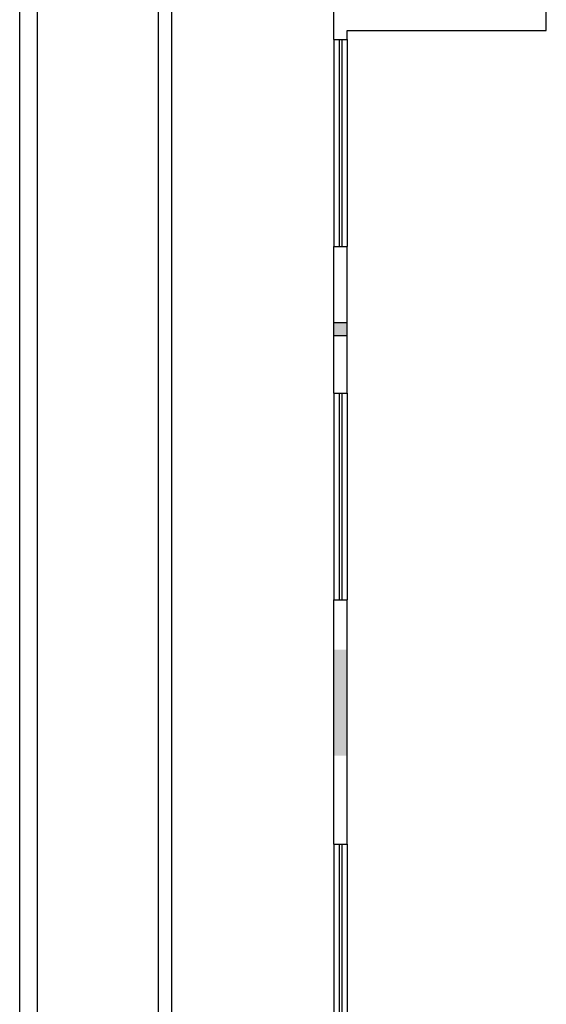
# Model space of a CAD drawing. Extents: x -21.9 to 51.8, y -25 to 17.
# Tile 33 of 53: x -3.5 to 2.5, y -6 to 5.1. Entities that reach past the tile are written whole.
import ezdxf

# ---------------------------------------------------------------- set-up
doc = ezdxf.new("R2010")
doc.units = 0
doc.header["$MEASUREMENT"] = 0
doc.layers.add('PAREDES', color=8, linetype='Continuous')

# ---------------------------------------------------------------- blocks, each defined once
blk = doc.blocks.new('ENTORNO')
at = {"layer": 'PAREDES'}
for points in [[(93.359, -9.509), (93.509, -9.509), (93.509, -9.359), (93.359, -9.359)], [(93.509, -13.059), (93.359, -13.059), (93.359, -14.259), (93.509, -14.259)]]:
    blk.add_hatch(color=256, dxfattribs=at).paths.add_polyline_path(points)
for p, q in [((90.009, -32.586), (90.009, 3.927)), ((89.809, -32.702), (89.809, 3.781)), ((91.528, -24.909), (91.528, 2.641)), ((91.378, -25.059), (91.378, 2.491)), ((93.359, -6.159), (93.359, -4.259)), ((95.759, -6.059), (95.759, -4.409)), ((93.509, -6.059), (95.759, -6.059)), ((93.509, -6.159), (93.509, -6.059)), ((93.359, -6.159), (93.359, -8.499)), ((93.359, -6.159), (93.509, -6.159)), ((93.419, -6.159), (93.419, -8.499)), ((93.449, -6.159), (93.449, -8.499)), ((93.509, -6.159), (93.509, -8.499)), ((93.359, -10.159), (93.359, -8.499)), ((93.359, -8.499), (93.509, -8.499)), ((93.509, -10.159), (93.509, -8.499)), ((93.359, -9.359), (93.509, -9.359)), ((93.359, -9.509), (93.509, -9.509)), ((93.359, -10.159), (93.359, -12.499)), ((93.359, -10.159), (93.509, -10.159)), ((93.419, -10.159), (93.419, -12.499)), ((93.449, -10.159), (93.449, -12.499)), ((93.509, -10.159), (93.509, -12.499)), ((93.359, -15.259), (93.359, -12.499)), ((93.359, -12.499), (93.509, -12.499)), ((93.509, -15.259), (93.509, -12.499)), ((93.359, -15.259), (93.359, -17.599)), ((93.359, -15.259), (93.509, -15.259)), ((93.419, -15.259), (93.419, -17.599)), ((93.449, -15.259), (93.449, -17.599)), ((93.509, -15.259), (93.509, -17.599))]:
    blk.add_line(p, q, dxfattribs=at)

msp = doc.modelspace()

# ---------------------------------------------------------------- block references
at = {"layer": 'PAREDES'}
msp.add_blockref('ENTORNO', (-93.309, 11.072), dxfattribs=at)

doc.saveas('drawing.dxf')
